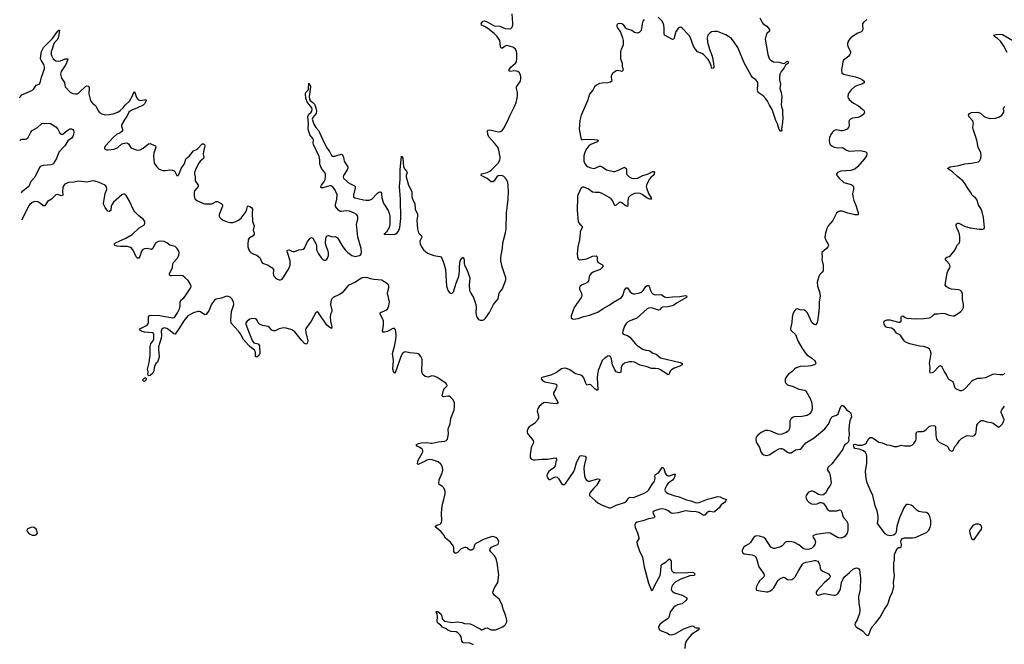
# Model space of a CAD drawing. Header units: inches. Extents: x 2143843 to 2212570, y 881249 to 1017455.
# Tile 3 of 54: x 2144813 to 2158837, y 899507 to 908408. Entities that reach past the tile are written whole.
import ezdxf

# ---------------------------------------------------------------- set-up
doc = ezdxf.new("R2010")
doc.units = ezdxf.units.IN
doc.header["$MEASUREMENT"] = 0
for name, color, linetype in [('C1859', 7, 'Continuous'), ('C1940', 7, 'Continuous'), ('C1950', 7, 'Continuous')]:
    doc.layers.add(name, color=color, linetype=linetype)

msp = doc.modelspace()

# ---------------------------------------------------------------- linework, layer by layer
at = {"layer": 'C1859', "color": 6}
for points, elevation in [([(2151278, 899498), (2151223, 899523), (2151128, 899530), (2151111, 899550), (2151099, 899619), (2151083, 899643), (2151053, 899673), (2151030, 899683), (2150961, 899690), (2150910, 899710), (2150888, 899728), (2150834, 899750), (2150806, 899786), (2150770, 899809), (2150759, 899830), (2150762, 899910), (2150758, 899938), (2150745, 899970), (2150750, 899974), (2150770, 899973), (2150810, 899940), (2150826, 899910), (2150833, 899870), (2150850, 899850), (2150870, 899838), (2150970, 899817), (2151050, 899826), (2151110, 899817), (2151150, 899802), (2151230, 899797), (2151270, 899782), (2151315, 899755), (2151371, 899730), (2151390, 899715), (2151410, 899719), (2151450, 899738), (2151470, 899740), (2151530, 899715), (2151570, 899712), (2151590, 899715), (2151630, 899728), (2151690, 899757), (2151713, 899770), (2151735, 899790), (2151752, 899830), (2151750, 899850), (2151737, 899910), (2151703, 900000)], 300), ([(2154103, 900000), (2154080, 899970), (2154066, 899910), (2154055, 899885), (2154034, 899866), (2153970, 899824), (2153933, 899790), (2153915, 899765), (2153911, 899750), (2153917, 899730), (2153931, 899711), (2153950, 899699), (2154030, 899672), (2154068, 899648), (2154090, 899643), (2154150, 899659), (2154274, 899726), (2154390, 899771), (2154410, 899764), (2154430, 899749), (2154450, 899743), (2154480, 899740), (2154491, 899730), (2154478, 899710), (2154387, 899653), (2154333, 899590), (2154308, 899550), (2154291, 899510), (2154289, 899449)], 300), ([(2156780, 900000), (2156774, 899946), (2156742, 899858), (2156715, 899810), (2156708, 899790), (2156713, 899770), (2156731, 899750), (2156819, 899699), (2156870, 899644), (2156890, 899634), (2156910, 899643), (2156932, 899710), (2156951, 899750), (2157004, 899810), (2157070, 899894), (2157127, 900000)], 400)]:
    msp.add_lwpolyline(points, dxfattribs=dict(at, elevation=elevation))
at = {"layer": 'C1940', "color": 6, "elevation": 300}
for points in [[(2144813, 907293), (2144821, 907310), (2144843, 907337), (2144996, 907404), (2145017, 907423), (2145046, 907474), (2145089, 907491), (2145105, 907510), (2145125, 907590), (2145167, 907710), (2145166, 907734), (2145155, 907770), (2145117, 907830), (2145112, 907850), (2145118, 907930), (2145124, 907956), (2145152, 908010), (2145282, 908138), (2145350, 908241), (2145370, 908259), (2145378, 908258), (2145373, 908193), (2145363, 908150), (2145350, 908124), (2145313, 908090), (2145299, 908070), (2145278, 907990), (2145263, 907950), (2145261, 907910), (2145270, 907887), (2145292, 907852), (2145310, 907835), (2145330, 907824), (2145370, 907819), (2145396, 907824), (2145462, 907850), (2145498, 907850), (2145494, 907830), (2145469, 907770), (2145403, 907670), (2145396, 907630), (2145410, 907575), (2145451, 907511), (2145455, 907470), (2145462, 907450), (2145530, 907375), (2145570, 907356), (2145610, 907351), (2145630, 907353), (2145650, 907362), (2145670, 907378), (2145750, 907457), (2145770, 907467), (2145790, 907463), (2145804, 907444), (2145798, 907350), (2145815, 907275), (2145827, 907247), (2145850, 907220), (2145899, 907179), (2145931, 907111), (2145950, 907086), (2145985, 907065), (2146033, 907053), (2146090, 907055), (2146147, 907067), (2146210, 907091), (2146246, 907114), (2146285, 907150), (2146315, 907190), (2146375, 907245), (2146418, 907322), (2146430, 907354), (2146450, 907383), (2146478, 907298), (2146490, 907279), (2146505, 907265), (2146535, 907255), (2146610, 907270), (2146617, 907257), (2146617, 907250), (2146592, 907210), (2146570, 907192), (2146490, 907151), (2146410, 907121), (2146390, 907109), (2146370, 907090), (2146340, 907030), (2146309, 906990), (2146265, 906910), (2146262, 906890), (2146276, 906850), (2146278, 906830), (2146267, 906813), (2146245, 906795), (2146191, 906770), (2146144, 906730), (2146036, 906610), (2146022, 906590), (2146019, 906570), (2146050, 906555), (2146070, 906553), (2146159, 906561), (2146210, 906588), (2146270, 906638), (2146330, 906653), (2146350, 906650), (2146361, 906641), (2146390, 906592), (2146410, 906577), (2146470, 906556), (2146510, 906550), (2146530, 906555), (2146570, 906576), (2146650, 906638), (2146670, 906642), (2146690, 906636), (2146746, 906610), (2146754, 906594), (2146726, 906506), (2146721, 906470), (2146723, 906410), (2146730, 906366), (2146766, 906310), (2146799, 906279), (2146850, 906260), (2146890, 906259), (2146950, 906268), (2146990, 906265), (2147013, 906253), (2147023, 906243), (2147050, 906187), (2147070, 906188), (2147090, 906223), (2147114, 906290), (2147158, 906350), (2147167, 906370), (2147173, 906410), (2147183, 906430), (2147232, 906468), (2147290, 906540), (2147330, 906557), (2147350, 906571), (2147410, 906637), (2147430, 906640), (2147436, 906636), (2147444, 906630), (2147451, 906610), (2147430, 906530), (2147428, 906490), (2147434, 906450), (2147432, 906430), (2147386, 906394), (2147359, 906361), (2147317, 906270), (2147304, 906230), (2147304, 906210), (2147312, 906170), (2147313, 906110), (2147354, 906050), (2147353, 906030), (2147305, 905970), (2147297, 905950), (2147296, 905896), (2147310, 905855), (2147334, 905834), (2147430, 905788), (2147450, 905784), (2147550, 905784), (2147610, 905819), (2147630, 905817), (2147684, 905790), (2147701, 905770), (2147700, 905750), (2147655, 905630), (2147655, 905610), (2147663, 905590), (2147681, 905570), (2147710, 905550), (2147770, 905527), (2147810, 905517), (2147850, 905518), (2147890, 905532), (2147930, 905552), (2147970, 905581), (2148025, 905655), (2148042, 905690), (2148056, 905744), (2148066, 905754), (2148090, 905748), (2148117, 905730), (2148130, 905710), (2148123, 905650), (2148131, 905531), (2148153, 905470), (2148137, 905410), (2148153, 905370), (2148155, 905350), (2148139, 905330), (2148084, 905296), (2148068, 905272), (2148061, 905210), (2148065, 905170), (2148075, 905130), (2148090, 905105), (2148110, 905086), (2148150, 905065), (2148192, 905052), (2148221, 905030), (2148238, 905010), (2148257, 904957), (2148270, 904941), (2148352, 904912), (2148411, 904870), (2148426, 904850), (2148429, 904830), (2148425, 904790), (2148429, 904770), (2148440, 904750), (2148456, 904730), (2148483, 904710), (2148510, 904700), (2148530, 904699), (2148550, 904713), (2148570, 904739), (2148630, 904831), (2148651, 904870), (2148664, 904910), (2148668, 904970), (2148628, 905090), (2148625, 905110), (2148630, 905125), (2148650, 905131), (2148690, 905109), (2148710, 905103), (2148730, 905103), (2148790, 905130), (2148830, 905132), (2148850, 905138), (2148870, 905151), (2148910, 905237), (2148950, 905293), (2148970, 905305), (2148990, 905294), (2149035, 905210), (2149041, 905190), (2149043, 905130), (2149070, 905070), (2149110, 905009), (2149130, 904990), (2149150, 904983), (2149170, 904983), (2149190, 904996), (2149199, 905010), (2149211, 905050), (2149212, 905090), (2149207, 905110), (2149175, 905195), (2149169, 905229), (2149173, 905290), (2149179, 905310), (2149191, 905329), (2149210, 905332), (2149270, 905314), (2149310, 905317), (2149341, 905301), (2149418, 905170), (2149447, 905130), (2149485, 905090), (2149546, 905046), (2149590, 905035), (2149630, 905041), (2149651, 905049), (2149670, 905063), (2149684, 905090), (2149679, 905150), (2149631, 905310), (2149613, 905450), (2149611, 905490), (2149629, 905570), (2149628, 905610), (2149612, 905630), (2149579, 905650), (2149510, 905678), (2149470, 905685), (2149393, 905673), (2149377, 905677), (2149354, 905694), (2149325, 905725), (2149312, 905750), (2149310, 905770), (2149331, 905850), (2149334, 905914), (2149304, 905990), (2149270, 906030), (2149250, 906040), (2149230, 906043), (2149130, 906013), (2149105, 906010), (2149102, 906030), (2149112, 906050), (2149145, 906095), (2149162, 906130), (2149170, 906170), (2149170, 906205), (2149158, 906230), (2149112, 906290), (2149102, 906310), (2149090, 906350), (2149086, 906410), (2149077, 906457), (2148996, 906630), (2148992, 906650), (2148996, 906690), (2148991, 906710), (2148948, 906768), (2148924, 906850), (2148927, 906930), (2148918, 907030), (2148930, 907060), (2148965, 907090), (2148975, 907105), (2148981, 907130), (2148974, 907150), (2148912, 907230), (2148890, 907285), (2148886, 907354), (2148891, 907370), (2148925, 907415), (2148930, 907502), (2148939, 907479), (2148950, 907473), (2148954, 907450), (2148936, 907316), (2148940, 907270), (2148950, 907255), (2148990, 907228), (2149010, 907205), (2149030, 907154), (2149041, 907110), (2149035, 907070), (2148987, 907013), (2148979, 906990), (2149001, 906921), (2149030, 906870), (2149068, 906830), (2149081, 906810), (2149150, 906653), (2149190, 906582), (2149225, 906530), (2149253, 906473), (2149270, 906463), (2149304, 906464), (2149390, 906494), (2149410, 906481), (2149417, 906470), (2149427, 906447), (2149437, 906390), (2149447, 906367), (2149486, 906310), (2149486, 906294), (2149476, 906270), (2149423, 906190), (2149419, 906170), (2149426, 906150), (2149494, 906090), (2149523, 906070), (2149581, 906041), (2149591, 906031), (2149593, 906010), (2149567, 905910), (2149570, 905883), (2149588, 905868), (2149630, 905861), (2149710, 905839), (2149750, 905835), (2149790, 905837), (2149830, 905851), (2149910, 905937), (2149930, 905949), (2149950, 905955), (2149960, 905950), (2149968, 905928), (2149972, 905870), (2149988, 905808), (2150000, 905784)], [(2144821, 906689), (2144830, 906699), (2144850, 906708), (2144890, 906705), (2144911, 906710), (2144935, 906730), (2144970, 906804), (2144990, 906828), (2145067, 906870), (2145130, 906930), (2145150, 906934), (2145170, 906930), (2145230, 906933), (2145250, 906930), (2145276, 906916), (2145330, 906881), (2145355, 906850), (2145386, 906790), (2145410, 906776), (2145430, 906775), (2145490, 906830), (2145530, 906851), (2145550, 906851), (2145570, 906844), (2145580, 906830), (2145586, 906810), (2145581, 906770), (2145570, 906743), (2145550, 906722), (2145497, 906683), (2145454, 906610), (2145370, 906519), (2145336, 906430), (2145290, 906355), (2145260, 906340), (2145149, 906331), (2145117, 906323), (2145105, 906315), (2145096, 906304), (2145030, 906165), (2144970, 906103), (2144944, 906030), (2144843, 905957), (2144832, 905940)], [(2150000, 904677), (2149970, 904696), (2149856, 904704), (2149810, 904715), (2149770, 904731), (2149730, 904736), (2149690, 904730), (2149670, 904721), (2149594, 904666), (2149490, 904621), (2149405, 904515), (2149370, 904491), (2149277, 904450), (2149258, 904430), (2149248, 904410), (2149239, 904350), (2149260, 904270), (2149258, 904250), (2149242, 904210), (2149237, 904163), (2149242, 904110), (2149261, 904030), (2149254, 904010), (2149230, 904021), (2149190, 904054), (2149070, 904233), (2149050, 904247), (2149039, 904241), (2149030, 904235), (2148967, 904113), (2148888, 904010), (2148884, 903990), (2148887, 903950), (2148915, 903830), (2148910, 903796), (2148890, 903783), (2148870, 903796), (2148830, 903837), (2148791, 903891), (2148730, 903960), (2148690, 903991), (2148610, 904012), (2148570, 904015), (2148510, 904005), (2148450, 903976), (2148430, 903974), (2148405, 903985), (2148370, 904023), (2148350, 904037), (2148270, 904051), (2148229, 904069), (2148209, 904090), (2148190, 904130), (2148170, 904147), (2148130, 904151), (2148090, 904140), (2148051, 904110), (2148035, 904090), (2148032, 904070), (2148085, 903930), (2148130, 903829), (2148150, 903804), (2148210, 903789), (2148230, 903759), (2148235, 903650), (2148224, 903630), (2148190, 903601), (2148170, 903609), (2148171, 903670), (2148160, 903700), (2148090, 903749), (2148070, 903768), (2148003, 903850), (2147959, 903930), (2147930, 903970), (2147825, 904085), (2147820, 904130), (2147831, 904249), (2147864, 904350), (2147858, 904390), (2147836, 904430), (2147810, 904453), (2147770, 904468), (2147750, 904466), (2147690, 904439), (2147610, 904425), (2147589, 904411), (2147544, 904356), (2147511, 904270), (2147470, 904207), (2147450, 904203), (2147390, 904247), (2147370, 904251), (2147350, 904250), (2147290, 904232), (2147210, 904186), (2147150, 904118), (2147090, 904017), (2147030, 903928), (2147010, 903931), (2146935, 903995), (2146910, 904010), (2146870, 904017), (2146850, 904010), (2146840, 904000), (2146828, 903972), (2146832, 903910), (2146827, 903870), (2146792, 903748), (2146791, 903710), (2146801, 903610), (2146797, 903583), (2146774, 903530), (2146753, 903507), (2146732, 903468), (2146720, 903390), (2146711, 903369), (2146670, 903337), (2146650, 903333), (2146640, 903350), (2146642, 903390), (2146636, 903430), (2146659, 903521), (2146674, 903630), (2146671, 903750), (2146682, 903790), (2146712, 903828), (2146722, 903850), (2146725, 903870), (2146722, 903922), (2146717, 903937), (2146707, 903947), (2146590, 903957), (2146544, 903970), (2146519, 903990), (2146536, 904010), (2146610, 904046), (2146638, 904070), (2146649, 904091), (2146648, 904172), (2146653, 904187), (2146665, 904195), (2146690, 904198), (2146810, 904193), (2146990, 904159), (2147010, 904165), (2147024, 904176), (2147063, 904230), (2147090, 904290), (2147100, 904330), (2147101, 904390), (2147110, 904410), (2147150, 904443), (2147170, 904468), (2147239, 904570), (2147250, 904590), (2147254, 904610), (2147243, 904643), (2147212, 904690), (2147172, 904732), (2147137, 904757), (2147105, 904765), (2146976, 904756), (2146960, 904760), (2146945, 904770), (2146949, 904790), (2146989, 904870), (2146995, 904930), (2147002, 904950), (2147057, 905003), (2147082, 905050), (2147085, 905090), (2147079, 905110), (2147056, 905150), (2147030, 905175), (2146954, 905194), (2146910, 905228), (2146870, 905246), (2146830, 905252), (2146790, 905248), (2146750, 905227), (2146738, 905210), (2146712, 905150), (2146690, 905135), (2146630, 905148), (2146590, 905143), (2146567, 905133), (2146549, 905111), (2146526, 905034), (2146510, 905010), (2146490, 905012), (2146470, 905029), (2146436, 905116), (2146410, 905148), (2146390, 905160), (2146350, 905176), (2146250, 905177), (2146202, 905182), (2146174, 905190), (2146162, 905202), (2146159, 905210), (2146179, 905230), (2146327, 905293), (2146413, 905347), (2146517, 905443), (2146580, 905480), (2146591, 905490), (2146598, 905510), (2146594, 905534), (2146579, 905559), (2146510, 905615), (2146453, 905670), (2146438, 905690), (2146374, 905834), (2146330, 905905), (2146310, 905920), (2146290, 905920), (2146270, 905912), (2146150, 905810), (2146124, 905770), (2146118, 905750), (2146111, 905689), (2146090, 905673), (2146070, 905682), (2146030, 905730), (2146012, 905770), (2146008, 905790), (2146032, 905930), (2146054, 905990), (2146050, 906026), (2146033, 906050), (2145944, 906090), (2145870, 906110), (2145830, 906109), (2145770, 906095), (2145650, 906109), (2145590, 906094), (2145510, 906087), (2145454, 906066), (2145437, 906043), (2145429, 906011), (2145425, 905965), (2145430, 905910), (2145410, 905897), (2145350, 905916), (2145330, 905914), (2145267, 905853), (2145210, 905818), (2145170, 905756), (2145150, 905755), (2145111, 905791), (2145070, 905814), (2145030, 905818), (2144990, 905804), (2144951, 905770), (2144938, 905750), (2144879, 905621), (2144837, 905552)], [(2150000, 903955), (2149990, 903955), (2149979, 903970), (2149996, 904050), (2149996, 904110), (2149981, 904150), (2149949, 904211), (2149948, 904230), (2149960, 904240), (2150000, 904256)]]:
    msp.add_lwpolyline(points, dxfattribs=at)
at = {"layer": 'C1940', "color": 6}
for points, elevation in [([(2146590, 903252), (2146570, 903257), (2146565, 903270), (2146575, 903290), (2146590, 903303), (2146603, 903303), (2146613, 903293), (2146608, 903270)], 300), ([(2145010, 901175), (2144970, 901174), (2144921, 901150), (2144916, 901130), (2144923, 901110), (2144950, 901080), (2144990, 901064), (2145030, 901062), (2145050, 901067), (2145065, 901090), (2145061, 901110), (2145046, 901150), (2145021, 901170)], 400)]:
    msp.add_lwpolyline(points, close=True, dxfattribs=dict(at, elevation=elevation))
at = {"layer": 'C1950', "color": 6}
for points, elevation in [([(2150000, 905784), (2150007, 905770), (2150061, 905690), (2150077, 905650), (2150083, 905610), (2150083, 905490), (2150075, 905445), (2150039, 905381), (2150024, 905370), (2150020, 905360), (2150001, 905350), (2150010, 905345), (2150066, 905354), (2150150, 905349), (2150170, 905355), (2150190, 905370), (2150210, 905395), (2150230, 905448), (2150243, 905577), (2150236, 905850), (2150225, 906030), (2150234, 906130), (2150232, 906268), (2150250, 906464), (2150270, 906435), (2150282, 906310), (2150297, 906277), (2150322, 906250), (2150331, 906231), (2150318, 906190), (2150319, 906170), (2150351, 906051), (2150400, 905960), (2150400, 905890), (2150404, 905864), (2150416, 905830), (2150441, 905790), (2150446, 905710), (2150479, 905639), (2150478, 905610), (2150468, 905550), (2150478, 905430), (2150493, 905373), (2150537, 905330), (2150543, 905310), (2150511, 905250), (2150515, 905215), (2150536, 905170), (2150563, 905130), (2150621, 905081), (2150710, 905047), (2150796, 905036), (2150810, 905030), (2150825, 905010), (2150856, 904936), (2150876, 904850), (2150893, 904610), (2150910, 904556), (2150930, 904525), (2150950, 904512), (2150970, 904508), (2150991, 904529), (2151028, 904652), (2151066, 904750), (2151078, 904830), (2151078, 904890), (2151086, 904970), (2151110, 905008), (2151130, 905023), (2151136, 905016), (2151144, 904985), (2151143, 904930), (2151147, 904910), (2151180, 904850), (2151227, 904730), (2151215, 904630), (2151221, 904550), (2151238, 904510), (2151277, 904450), (2151308, 904350), (2151313, 904310), (2151309, 904230), (2151322, 904182), (2151330, 904164), (2151350, 904138), (2151374, 904126), (2151410, 904125), (2151430, 904134), (2151450, 904154), (2151505, 904235), (2151560, 904350), (2151626, 904430), (2151641, 904510), (2151673, 904547), (2151690, 904575), (2151739, 904701), (2151737, 904730), (2151685, 904885), (2151667, 904970), (2151664, 905010), (2151669, 905051), (2151690, 905152), (2151696, 905230), (2151731, 905370), (2151741, 905430), (2151746, 905650), (2151770, 905850), (2151774, 905954), (2151771, 906050), (2151764, 906090), (2151747, 906130), (2151710, 906173), (2151690, 906184), (2151670, 906189), (2151630, 906181), (2151610, 906170), (2151570, 906114), (2151550, 906096), (2151530, 906099), (2151470, 906147), (2151384, 906190), (2151390, 906210), (2151470, 906229), (2151510, 906249), (2151530, 906266), (2151631, 906370), (2151653, 906410), (2151657, 906430), (2151657, 906450), (2151636, 906550), (2151622, 906590), (2151578, 906650), (2151497, 906737), (2151482, 906770), (2151474, 906826), (2151484, 906836), (2151510, 906839), (2151610, 906815), (2151650, 906811), (2151670, 906818), (2151685, 906830), (2151710, 906863), (2151767, 906970), (2151798, 907050), (2151860, 907170), (2151883, 907230), (2151900, 907290), (2151905, 907330), (2151902, 907370), (2151888, 907430), (2151890, 907450), (2151945, 907530), (2151953, 907570), (2151950, 907601), (2151941, 907630), (2151930, 907651), (2151910, 907670), (2151870, 907678), (2151790, 907670), (2151780, 907690), (2151809, 907730), (2151876, 907790), (2151890, 907811), (2151896, 907850), (2151895, 907930), (2151890, 907957), (2151873, 907990), (2151850, 908009), (2151835, 908015), (2151770, 908037), (2151750, 908039), (2151728, 908032), (2151690, 908001), (2151670, 908001), (2151663, 908023), (2151653, 908110), (2151615, 908170), (2151572, 908212), (2151482, 908282), (2151432, 908312), (2151392, 908330), (2151385, 908350), (2151410, 908387), (2151430, 908392), (2151470, 908378), (2151570, 908320), (2151650, 908316), (2151730, 908284), (2151790, 908278), (2151810, 908283), (2151830, 908303), (2151837, 908330), (2151839, 908361), (2151830, 908490)], 300), ([(2153707, 908410), (2153690, 908386), (2153677, 908350), (2153666, 908254), (2153635, 908225), (2153610, 908216), (2153570, 908225), (2153530, 908253), (2153457, 908277), (2153446, 908286), (2153420, 908330), (2153391, 908350), (2153348, 908352), (2153332, 908348), (2153322, 908338), (2153318, 908330), (2153320, 908310), (2153327, 908290), (2153372, 908230), (2153401, 908150), (2153410, 908110), (2153408, 908050), (2153399, 908021), (2153380, 907990), (2153371, 907950), (2153369, 907871), (2153371, 907850), (2153396, 907790), (2153396, 907750), (2153407, 907690), (2153401, 907679), (2153390, 907671), (2153330, 907682), (2153310, 907678), (2153259, 907641), (2153239, 907610), (2153236, 907590), (2153245, 907530), (2153230, 907518), (2153190, 907509), (2153110, 907506), (2153070, 907499), (2153030, 907477), (2153000, 907450), (2152978, 907402), (2152947, 907373), (2152930, 907346), (2152901, 907250), (2152812, 907050), (2152791, 906971), (2152782, 906850), (2152810, 906703), (2152830, 906701), (2152890, 906706), (2153002, 906702), (2153038, 906698), (2153053, 906690), (2153043, 906670), (2153030, 906661), (2152950, 906629), (2152918, 906610), (2152890, 906572), (2152859, 906510), (2152847, 906467), (2152848, 906390), (2152869, 906350), (2152888, 906328), (2152910, 906311), (2152950, 906296), (2152990, 906290), (2153010, 906293), (2153070, 906321), (2153090, 906323), (2153110, 906313), (2153170, 906267), (2153270, 906245), (2153290, 906246), (2153353, 906267), (2153410, 906299), (2153430, 906306), (2153452, 906290), (2153457, 906270), (2153454, 906214), (2153461, 906201), (2153494, 906170), (2153530, 906151), (2153550, 906146), (2153611, 906150), (2153690, 906187), (2153753, 906207), (2153830, 906247), (2153846, 906246), (2153853, 906230), (2153849, 906210), (2153836, 906190), (2153801, 906159), (2153780, 906130), (2153741, 906050), (2153738, 906030), (2153741, 906010), (2153768, 905930), (2153808, 905870), (2153810, 905850), (2153790, 905850), (2153750, 905867), (2153678, 905918), (2153650, 905933), (2153610, 905937), (2153569, 905931), (2153515, 905905), (2153497, 905890), (2153487, 905873), (2153477, 905830), (2153477, 905770), (2153470, 905747), (2153450, 905749), (2153390, 905797), (2153370, 905806), (2153350, 905802), (2153310, 905763), (2153290, 905758), (2153258, 905830), (2153237, 905857), (2153210, 905876), (2153110, 905931), (2153070, 905947), (2153010, 905945), (2152972, 905952), (2152910, 905997), (2152850, 906022), (2152830, 906022), (2152810, 906010), (2152763, 905910), (2152756, 905884), (2152753, 905690), (2152768, 905528), (2152790, 905494), (2152822, 905470), (2152830, 905450), (2152798, 905390), (2152794, 905370), (2152785, 905270), (2152763, 905170), (2152755, 905070), (2152757, 905030), (2152770, 905000), (2152790, 904988), (2152890, 905002), (2152970, 905038), (2153025, 905045), (2153037, 905030), (2153036, 904970), (2153052, 904950), (2153115, 904915), (2153120, 904910), (2153120, 904890), (2153106, 904870), (2153081, 904850), (2152990, 904817), (2152952, 904790), (2152935, 904770), (2152924, 904750), (2152918, 904702), (2152904, 904670), (2152870, 904647), (2152814, 904626), (2152797, 904610), (2152787, 904590), (2152787, 904570), (2152816, 904510), (2152821, 904470), (2152812, 904448), (2152710, 904308), (2152666, 904190), (2152670, 904159), (2152685, 904145), (2152702, 904142), (2152770, 904152), (2152850, 904178), (2152930, 904196), (2153050, 904239), (2153126, 904294), (2153210, 904338), (2153270, 904382), (2153383, 904450), (2153403, 904477), (2153430, 904554), (2153450, 904585), (2153470, 904587), (2153510, 904530), (2153530, 904510), (2153550, 904501), (2153570, 904500), (2153629, 904511), (2153670, 904527), (2153693, 904547), (2153730, 904606), (2153750, 904621), (2153770, 904620), (2153778, 904610), (2153796, 904550), (2153810, 904522), (2153830, 904501), (2153850, 904492), (2153870, 904489), (2153950, 904493), (2153965, 904485), (2153997, 904457), (2154030, 904450), (2154110, 904461), (2154216, 904464), (2154290, 904479), (2154310, 904473), (2154314, 904470), (2154310, 904449), (2154169, 904370), (2154130, 904342), (2154106, 904330), (2154044, 904316), (2153967, 904313), (2153950, 904302), (2153930, 904276), (2153910, 904267), (2153810, 904301), (2153770, 904296), (2153750, 904287), (2153604, 904156), (2153570, 904139), (2153504, 904116), (2153470, 904096), (2153450, 904077), (2153430, 904042), (2153403, 903970), (2153401, 903950), (2153410, 903929), (2153470, 903907), (2153505, 903885), (2153582, 903790), (2153610, 903766), (2153690, 903713), (2153730, 903699), (2153770, 903696), (2153790, 903690), (2153830, 903656), (2153880, 903640), (2153939, 903590), (2154221, 903521), (2154248, 903510), (2154247, 903490), (2154218, 903470), (2154137, 903443), (2154099, 903421), (2154079, 903401), (2154064, 903356), (2154050, 903347), (2153939, 903419), (2153911, 903431), (2153870, 903438), (2153810, 903438), (2153750, 903461), (2153650, 903487), (2153570, 903527), (2153530, 903534), (2153492, 903532), (2153430, 903512), (2153400, 903490), (2153387, 903473), (2153380, 903450), (2153374, 903386), (2153370, 903380), (2153350, 903378), (2153311, 903391), (2153290, 903417), (2153259, 903490), (2153243, 903570), (2153230, 903607), (2153210, 903618), (2153190, 903614), (2153150, 903590), (2153109, 903550), (2153054, 903410), (2153041, 903350), (2153039, 903310), (2153050, 903130), (2153033, 903127), (2153010, 903141), (2152950, 903205), (2152930, 903211), (2152890, 903202), (2152870, 903240), (2152850, 903304), (2152830, 903330), (2152804, 903344), (2152730, 903363), (2152650, 903418), (2152590, 903441), (2152550, 903439), (2152530, 903431), (2152459, 903381), (2152379, 903341), (2152250, 903310), (2152241, 903290), (2152244, 903284), (2152253, 903270), (2152277, 903257), (2152295, 903250), (2152440, 903220), (2152459, 903210), (2152463, 903190), (2152460, 903170), (2152452, 903148), (2152417, 903090), (2152418, 903070), (2152481, 902950), (2152465, 902935), (2152362, 902942), (2152307, 902953), (2152274, 902950), (2152210, 902898), (2152191, 902870), (2152185, 902830), (2152202, 902762), (2152202, 902730), (2152182, 902698), (2152145, 902655), (2152070, 902607), (2152050, 902578), (2152042, 902550), (2152042, 902530), (2152048, 902510), (2152127, 902410), (2152132, 902390), (2152128, 902370), (2152097, 902310), (2152084, 902210), (2152086, 902170), (2152094, 902154), (2152104, 902144), (2152130, 902136), (2152155, 902135), (2152250, 902148), (2152330, 902144), (2152410, 902161), (2152450, 902163), (2152459, 902150), (2152459, 902130), (2152451, 902110), (2152442, 902050), (2152419, 902021), (2152372, 901990), (2152350, 901970), (2152326, 901930), (2152323, 901910), (2152327, 901890), (2152350, 901856), (2152370, 901858), (2152430, 901889), (2152450, 901893), (2152470, 901887), (2152490, 901869), (2152530, 901799), (2152550, 901784), (2152570, 901787), (2152590, 901803), (2152705, 901970), (2152722, 902010), (2152746, 902094), (2152790, 902192), (2152810, 902200), (2152868, 902188), (2152876, 902176), (2152878, 902150), (2152853, 902050), (2152849, 902011), (2152857, 901910), (2152870, 901867), (2152890, 901843), (2152912, 901832), (2152930, 901832), (2153050, 901867), (2153070, 901860), (2153078, 901850), (2153030, 901771), (2152990, 901734), (2152941, 901670), (2152930, 901650), (2152931, 901630), (2153014, 901550), (2153050, 901523), (2153110, 901490), (2153207, 901453), (2153230, 901453), (2153250, 901460), (2153311, 901489), (2153430, 901527), (2153455, 901545), (2153490, 901597), (2153510, 901603), (2153550, 901600), (2153570, 901605), (2153710, 901662), (2153750, 901684), (2153775, 901710), (2153818, 901782), (2153853, 901830), (2153863, 901870), (2153861, 901910), (2153870, 901928), (2153911, 901949), (2153970, 902030), (2153990, 902013), (2154006, 901946), (2154030, 901914), (2154050, 901907), (2154070, 901909), (2154130, 901934), (2154150, 901930), (2154140, 901890), (2154129, 901870), (2154112, 901848), (2154091, 901830), (2154050, 901805), (2154030, 901777), (2154009, 901730), (2154004, 901710), (2154008, 901690), (2154025, 901670), (2154050, 901655), (2154145, 901625), (2154190, 901616), (2154310, 901565), (2154372, 901552), (2154450, 901523), (2154490, 901527), (2154610, 901578), (2154672, 901588), (2154753, 901613), (2154791, 901611), (2154825, 901590), (2154880, 901570), (2154872, 901550), (2154854, 901530), (2154805, 901495), (2154774, 901450), (2154710, 901393), (2154690, 901390), (2154650, 901400), (2154630, 901399), (2154600, 901380), (2154570, 901349), (2154550, 901346), (2154485, 901385), (2154450, 901397), (2154370, 901399), (2154290, 901411), (2154190, 901382), (2154110, 901373), (2154090, 901377), (2154048, 901410), (2154010, 901427), (2153970, 901436), (2153930, 901435), (2153855, 901410), (2153830, 901390), (2153835, 901370), (2153860, 901330), (2153849, 901311), (2153770, 901295), (2153690, 901268), (2153610, 901250), (2153586, 901234), (2153576, 901210), (2153580, 901170), (2153614, 901094), (2153631, 901030), (2153630, 901010), (2153603, 900970), (2153606, 900934), (2153635, 900850), (2153686, 900750), (2153696, 900670), (2153709, 900610), (2153770, 900379), (2153810, 900272), (2153830, 900283), (2153858, 900350), (2153934, 900490), (2153947, 900550), (2153950, 900634), (2153964, 900650), (2154019, 900681), (2154050, 900711), (2154070, 900724), (2154091, 900690), (2154092, 900590), (2154097, 900570), (2154108, 900548), (2154130, 900532), (2154170, 900526), (2154330, 900530), (2154390, 900537), (2154410, 900533), (2154429, 900510), (2154425, 900495), (2154415, 900490), (2154357, 900483), (2154230, 900434), (2154149, 900391), (2154111, 900350), (2154100, 900330), (2154093, 900293), (2154101, 900270), (2154110, 900260), (2154142, 900242), (2154250, 900207), (2154314, 900170), (2154317, 900150), (2154301, 900130), (2154250, 900086), (2154184, 900070), (2154148, 900050), (2154125, 900030), (2154103, 900000)], 300), ([(2155356, 908436), (2155388, 908368), (2155403, 908350), (2155456, 908316), (2155493, 908267), (2155494, 908246), (2155456, 908210), (2155445, 908190), (2155429, 908130), (2155447, 908050), (2155470, 907910), (2155490, 907856), (2155512, 907830), (2155548, 907808), (2155630, 907802), (2155690, 907783), (2155710, 907790), (2155730, 907808), (2155750, 907817), (2155758, 907810), (2155758, 907790), (2155750, 907779), (2155719, 907761), (2155700, 907720), (2155660, 907670), (2155642, 907630), (2155634, 907590), (2155635, 907550), (2155648, 907490), (2155640, 907430), (2155659, 907370), (2155667, 907313), (2155657, 907190), (2155667, 907150), (2155678, 907130), (2155680, 907110), (2155676, 907070), (2155682, 907010), (2155680, 906950), (2155666, 906846), (2155668, 906832), (2155660, 906820), (2155650, 906820), (2155630, 906844), (2155606, 906926), (2155584, 906970), (2155529, 907130), (2155492, 907190), (2155466, 907246), (2155440, 907280), (2155401, 907321), (2155330, 907372), (2155321, 907410), (2155329, 907490), (2155328, 907510), (2155322, 907522), (2155296, 907550), (2155250, 907586), (2155230, 907614), (2155134, 907794), (2155042, 908010), (2154990, 908090), (2154950, 908138), (2154910, 908169), (2154870, 908191), (2154750, 908238), (2154710, 908241), (2154666, 908234), (2154642, 908218), (2154616, 908190), (2154603, 908150), (2154609, 908090), (2154636, 907990), (2154674, 907890), (2154696, 907790), (2154698, 907730), (2154690, 907718), (2154670, 907714), (2154662, 907750), (2154641, 907801), (2154619, 907839), (2154551, 907911), (2154530, 907925), (2154469, 907949), (2154432, 907992), (2154411, 908030), (2154369, 908150), (2154350, 908185), (2154250, 908289), (2154230, 908300), (2154210, 908299), (2154190, 908285), (2154161, 908239), (2154130, 908133), (2154110, 908125), (2153998, 908190), (2153992, 908212), (2153994, 908286), (2153988, 908330), (2153978, 908358), (2153958, 908390), (2153906, 908446)], 300), ([(2156881, 908410), (2156831, 908370), (2156818, 908350), (2156816, 908330), (2156824, 908270), (2156810, 908240), (2156791, 908229), (2156750, 908217), (2156676, 908170), (2156650, 908150), (2156617, 908110), (2156604, 908070), (2156604, 908050), (2156608, 908030), (2156646, 907950), (2156647, 907930), (2156639, 907910), (2156623, 907890), (2156549, 907831), (2156536, 907810), (2156517, 907690), (2156523, 907650), (2156546, 907630), (2156716, 907596), (2156782, 907570), (2156818, 907550), (2156842, 907530), (2156839, 907510), (2156823, 907497), (2156810, 907489), (2156730, 907464), (2156704, 907450), (2156658, 907410), (2156612, 907350), (2156607, 907310), (2156614, 907290), (2156629, 907270), (2156690, 907221), (2156759, 907179), (2156821, 907130), (2156841, 907110), (2156846, 907090), (2156836, 907064), (2156790, 907029), (2156750, 907015), (2156674, 907006), (2156646, 906990), (2156630, 906970), (2156625, 906950), (2156627, 906910), (2156621, 906879), (2156615, 906865), (2156598, 906850), (2156565, 906835), (2156530, 906826), (2156510, 906826), (2156450, 906840), (2156430, 906836), (2156410, 906825), (2156390, 906805), (2156367, 906770), (2156349, 906730), (2156342, 906690), (2156347, 906650), (2156359, 906630), (2156381, 906610), (2156414, 906594), (2156470, 906584), (2156530, 906588), (2156544, 906584), (2156590, 906550), (2156630, 906536), (2156784, 906544), (2156853, 906530), (2156870, 906521), (2156879, 906510), (2156879, 906490), (2156873, 906470), (2156841, 906419), (2156746, 906310), (2156710, 906279), (2156650, 906258), (2156507, 906250), (2156460, 906230), (2156447, 906210), (2156453, 906190), (2156483, 906150), (2156550, 906090), (2156658, 906058), (2156672, 906050), (2156688, 906030), (2156691, 905990), (2156677, 905930), (2156682, 905890), (2156695, 905830), (2156729, 905750), (2156745, 905685), (2156760, 905650), (2156758, 905642), (2156756, 905630), (2156750, 905627), (2156710, 905626), (2156610, 905649), (2156530, 905679), (2156490, 905678), (2156469, 905671), (2156448, 905652), (2156395, 905545), (2156330, 905473), (2156308, 905432), (2156290, 905369), (2156283, 905310), (2156290, 905277), (2156328, 905210), (2156332, 905190), (2156322, 905170), (2156304, 905150), (2156239, 905090), (2156236, 905070), (2156244, 905030), (2156237, 904990), (2156255, 904910), (2156255, 904830), (2156243, 904810), (2156210, 904776), (2156195, 904750), (2156173, 904670), (2156178, 904610), (2156203, 904530), (2156215, 904470), (2156198, 904390), (2156201, 904310), (2156192, 904210), (2156170, 904089), (2156150, 904061), (2156130, 904066), (2156094, 904094), (2156032, 904230), (2156010, 904257), (2155990, 904268), (2155930, 904272), (2155890, 904290), (2155870, 904285), (2155843, 904257), (2155823, 904210), (2155815, 904170), (2155809, 904091), (2155790, 904010), (2155794, 903990), (2155810, 903970), (2155863, 903923), (2155902, 903822), (2155952, 903730), (2155990, 903675), (2156030, 903626), (2156090, 903588), (2156135, 903550), (2156150, 903530), (2156154, 903510), (2156133, 903490), (2156084, 903476), (2156050, 903470), (2155930, 903465), (2155901, 903459), (2155873, 903447), (2155850, 903430), (2155812, 903388), (2155770, 903360), (2155742, 903330), (2155717, 903290), (2155717, 903250), (2155727, 903227), (2155750, 903206), (2155830, 903180), (2155910, 903145), (2155990, 903130), (2156010, 903118), (2156070, 903008), (2156090, 902961), (2156101, 902890), (2156099, 902861), (2156089, 902830), (2156066, 902794), (2156030, 902770), (2155956, 902756), (2155850, 902750), (2155830, 902744), (2155810, 902730), (2155792, 902710), (2155784, 902690), (2155782, 902610), (2155774, 902570), (2155763, 902550), (2155730, 902525), (2155670, 902501), (2155630, 902496), (2155610, 902500), (2155510, 902546), (2155470, 902554), (2155430, 902552), (2155376, 902524), (2155327, 902490), (2155303, 902457), (2155297, 902430), (2155303, 902390), (2155352, 902312), (2155370, 902250), (2155390, 902223), (2155410, 902209), (2155430, 902201), (2155450, 902198), (2155490, 902209), (2155570, 902262), (2155630, 902291), (2155650, 902296), (2155670, 902296), (2155690, 902290), (2155750, 902246), (2155770, 902236), (2155802, 902238), (2155862, 902278), (2155930, 902289), (2155943, 902297), (2156010, 902378), (2156130, 902452), (2156281, 902579), (2156334, 902646), (2156370, 902737), (2156390, 902753), (2156448, 902772), (2156469, 902791), (2156510, 902894), (2156530, 902915), (2156550, 902903), (2156590, 902850), (2156630, 902826), (2156650, 902802), (2156659, 902750), (2156639, 902690), (2156626, 902630), (2156624, 902570), (2156630, 902490), (2156620, 902450), (2156624, 902410), (2156620, 902400), (2156614, 902386), (2156593, 902367), (2156566, 902350), (2156550, 902329), (2156536, 902290), (2156478, 902202), (2156381, 902079), (2156330, 902030), (2156318, 902010), (2156318, 901990), (2156347, 901947), (2156359, 901910), (2156369, 901810), (2156368, 901790), (2156359, 901770), (2156326, 901730), (2156295, 901665), (2156261, 901639), (2156230, 901633), (2156190, 901642), (2156130, 901682), (2156110, 901692), (2156090, 901692), (2156070, 901687), (2156044, 901670), (2156015, 901630), (2156010, 901610), (2156013, 901590), (2156030, 901558), (2156059, 901530), (2156090, 901509), (2156137, 901503), (2156171, 901509), (2156210, 901526), (2156227, 901527), (2156257, 901517), (2156287, 901487), (2156318, 901430), (2156348, 901408), (2156450, 901410), (2156490, 901425), (2156510, 901418), (2156524, 901390), (2156539, 901330), (2156552, 901310), (2156589, 901269), (2156610, 901231), (2156608, 901130), (2156598, 901090), (2156571, 901050), (2156550, 901033), (2156510, 901018), (2156470, 901024), (2156356, 901090), (2156330, 901096), (2156158, 901070), (2156120, 901060), (2156109, 901050), (2156115, 901030), (2156137, 900997), (2156147, 900970), (2156139, 900930), (2156120, 900900), (2156090, 900875), (2156059, 900861), (2156030, 900857), (2156001, 900861), (2155974, 900874), (2155910, 900924), (2155850, 900959), (2155810, 900970), (2155770, 900974), (2155731, 900969), (2155719, 900961), (2155675, 900910), (2155650, 900895), (2155570, 900873), (2155550, 900873), (2155530, 900880), (2155514, 900894), (2155434, 901010), (2155410, 901030), (2155350, 901048), (2155310, 901053), (2155277, 901043), (2155258, 901022), (2155224, 900956), (2155202, 900938), (2155150, 900911), (2155127, 900890), (2155103, 900850), (2155103, 900830), (2155112, 900810), (2155130, 900799), (2155244, 900784), (2155270, 900775), (2155290, 900762), (2155309, 900729), (2155342, 900610), (2155411, 900510), (2155417, 900490), (2155410, 900470), (2155392, 900448), (2155350, 900412), (2155335, 900390), (2155307, 900330), (2155301, 900310), (2155302, 900290), (2155310, 900280), (2155333, 900273), (2155450, 900254), (2155470, 900256), (2155509, 900271), (2155533, 900287), (2155555, 900310), (2155590, 900367), (2155609, 900410), (2155639, 900441), (2155690, 900464), (2155710, 900460), (2155750, 900433), (2155770, 900426), (2155811, 900430), (2155841, 900450), (2155859, 900470), (2155905, 900555), (2155963, 900650), (2155977, 900663), (2156010, 900679), (2156070, 900686), (2156130, 900704), (2156150, 900703), (2156179, 900690), (2156196, 900670), (2156208, 900632), (2156213, 900593), (2156225, 900570), (2156252, 900552), (2156334, 900514), (2156352, 900490), (2156355, 900470), (2156347, 900450), (2156339, 900441), (2156275, 900390), (2156170, 900276), (2156159, 900250), (2156158, 900230), (2156163, 900223), (2156170, 900213), (2156190, 900209), (2156270, 900230), (2156410, 900209), (2156430, 900210), (2156450, 900218), (2156470, 900234), (2156490, 900263), (2156503, 900297), (2156520, 900390), (2156541, 900439), (2156564, 900476), (2156631, 900530), (2156690, 900585), (2156730, 900599), (2156750, 900594), (2156764, 900584), (2156773, 900570), (2156791, 900450), (2156784, 900290), (2156760, 900190), (2156765, 900090), (2156781, 900010), (2156780, 900000)], 400), ([(2158880, 907940), (2158831, 908031), (2158781, 908101), (2158740, 908140), (2158698, 908170), (2158687, 908190), (2158722, 908198), (2158790, 908201), (2158810, 908197), (2158990, 908091)], 400), ([(2158847, 903370), (2158828, 903352), (2158810, 903346), (2158774, 903346), (2158690, 903356), (2158669, 903351), (2158570, 903306), (2158510, 903296), (2158450, 903295), (2158430, 903288), (2158390, 903269), (2158370, 903252), (2158292, 903168), (2158250, 903130), (2158230, 903118), (2158210, 903118), (2158149, 903149), (2158139, 903159), (2158131, 903170), (2158110, 903250), (2158058, 903278), (2158036, 903296), (2158010, 903359), (2157979, 903399), (2157950, 903459), (2157930, 903478), (2157910, 903469), (2157830, 903387), (2157810, 903374), (2157787, 903370), (2157776, 903390), (2157781, 903450), (2157771, 903511), (2157794, 903650), (2157787, 903687), (2157770, 903712), (2157746, 903730), (2157690, 903749), (2157630, 903758), (2157490, 903789), (2157430, 903813), (2157410, 903831), (2157363, 903903), (2157341, 903921), (2157301, 903941), (2157267, 903990), (2157230, 904011), (2157170, 904020), (2157150, 904033), (2157127, 904070), (2157121, 904099), (2157126, 904114), (2157140, 904120), (2157170, 904129), (2157208, 904132), (2157330, 904096), (2157350, 904096), (2157366, 904114), (2157370, 904176), (2157375, 904185), (2157390, 904190), (2157424, 904164), (2157450, 904157), (2157573, 904147), (2157690, 904150), (2157770, 904161), (2157803, 904177), (2157830, 904204), (2157850, 904217), (2157890, 904216), (2157950, 904227), (2157990, 904220), (2158050, 904199), (2158110, 904187), (2158130, 904189), (2158216, 904250), (2158235, 904270), (2158254, 904306), (2158256, 904350), (2158244, 904424), (2158242, 904502), (2158232, 904532), (2158213, 904550), (2158190, 904558), (2158087, 904567), (2158050, 904576), (2158007, 904607), (2157995, 904630), (2158022, 904798), (2158033, 904827), (2158060, 904870), (2158066, 904890), (2158063, 904910), (2158050, 904930), (2158013, 904970), (2158001, 904990), (2158002, 905010), (2158017, 905023), (2158050, 905035), (2158073, 905050), (2158122, 905110), (2158146, 905150), (2158163, 905190), (2158187, 905213), (2158197, 905230), (2158202, 905250), (2158203, 905310), (2158197, 905350), (2158185, 905390), (2158157, 905450), (2158153, 905487), (2158159, 905501), (2158170, 905510), (2158190, 905509), (2158270, 905467), (2158350, 905440), (2158477, 905423), (2158530, 905421), (2158549, 905431), (2158553, 905447), (2158539, 905590), (2158522, 905670), (2158506, 905710), (2158470, 905770), (2158445, 905845), (2158426, 905870), (2158393, 905893), (2158378, 905910), (2158358, 905950), (2158313, 906013), (2158282, 906070), (2158245, 906110), (2158170, 906172), (2158100, 906240), (2158027, 906290), (2158068, 906312), (2158190, 906331), (2158273, 906353), (2158370, 906365), (2158470, 906384), (2158490, 906402), (2158504, 906430), (2158508, 906472), (2158502, 906510), (2158464, 906590), (2158447, 906690), (2158393, 906850), (2158391, 906870), (2158397, 906930), (2158393, 906950), (2158382, 906970), (2158332, 907030), (2158329, 907050), (2158341, 907070), (2158370, 907088), (2158450, 907091), (2158470, 907087), (2158496, 907076), (2158550, 907029), (2158570, 907018), (2158630, 907002), (2158710, 907005), (2158770, 907022), (2158804, 907050), (2158823, 907077), (2158830, 907090), (2158828, 907150), (2158844, 907170)], 400), ([(2150000, 904256), (2150030, 904267), (2150050, 904283), (2150072, 904330), (2150081, 904390), (2150054, 904510), (2150073, 904590), (2150073, 904610), (2150064, 904630), (2150044, 904650), (2150000, 904677)], 300), ([(2151703, 900000), (2151700, 900010), (2151685, 900070), (2151641, 900150), (2151570, 900210), (2151556, 900230), (2151553, 900250), (2151577, 900310), (2151625, 900390), (2151639, 900499), (2151616, 900670), (2151601, 900730), (2151578, 900770), (2151525, 900825), (2151511, 900850), (2151513, 900870), (2151532, 900890), (2151569, 900911), (2151622, 900930), (2151635, 900950), (2151636, 900970), (2151619, 901010), (2151593, 901030), (2151550, 901042), (2151530, 901037), (2151430, 901004), (2151310, 900942), (2151296, 900930), (2151290, 900918), (2151276, 900870), (2151251, 900849), (2151230, 900850), (2151205, 900865), (2151190, 900880), (2151170, 900889), (2151150, 900887), (2151102, 900870), (2151050, 900818), (2151030, 900805), (2151010, 900806), (2150999, 900830), (2150996, 900890), (2150987, 900910), (2150950, 900965), (2150880, 901020), (2150848, 901070), (2150815, 901110), (2150744, 901170), (2150730, 901190), (2150755, 901205), (2150802, 901218), (2150813, 901227), (2150819, 901241), (2150824, 901270), (2150819, 901370), (2150824, 901436), (2150835, 901505), (2150856, 901570), (2150873, 901653), (2150872, 901692), (2150855, 901735), (2150836, 901756), (2150790, 901783), (2150783, 901803), (2150790, 901850), (2150833, 901950), (2150839, 901990), (2150834, 902030), (2150810, 902075), (2150772, 902110), (2150690, 902136), (2150650, 902143), (2150610, 902133), (2150571, 902109), (2150490, 902071), (2150481, 902081), (2150483, 902110), (2150490, 902132), (2150544, 902230), (2150553, 902250), (2150554, 902270), (2150545, 902290), (2150513, 902313), (2150474, 902330), (2150462, 902350), (2150494, 902370), (2150530, 902378), (2150610, 902385), (2150670, 902373), (2150690, 902374), (2150773, 902393), (2150870, 902401), (2150891, 902410), (2150906, 902430), (2150912, 902450), (2150919, 902510), (2150915, 902570), (2150920, 902590), (2150943, 902650), (2150954, 902726), (2151001, 902850), (2151007, 902890), (2151007, 902950), (2150989, 902990), (2150949, 903029), (2150930, 903042), (2150910, 903044), (2150850, 903032), (2150838, 903038), (2150833, 903050), (2150852, 903130), (2150866, 903154), (2150900, 903190), (2150899, 903210), (2150881, 903230), (2150758, 903310), (2150715, 903330), (2150685, 903335), (2150630, 903316), (2150610, 903317), (2150590, 903324), (2150557, 903350), (2150545, 903370), (2150539, 903410), (2150547, 903530), (2150544, 903570), (2150528, 903610), (2150510, 903631), (2150490, 903645), (2150470, 903652), (2150370, 903661), (2150310, 903674), (2150290, 903669), (2150268, 903650), (2150244, 903610), (2150170, 903401), (2150150, 903370), (2150142, 903382), (2150127, 903430), (2150138, 903550), (2150121, 903650), (2150152, 903750), (2150171, 903851), (2150177, 903910), (2150171, 903971), (2150164, 903990), (2150150, 904008), (2150130, 904010), (2150050, 903965), (2150010, 903954), (2150000, 903955)], 300), ([(2157127, 900000), (2157132, 900008), (2157172, 900070), (2157190, 900110), (2157210, 900190), (2157244, 900250), (2157264, 900330), (2157259, 900390), (2157275, 900490), (2157265, 900570), (2157263, 900670), (2157271, 900710), (2157272, 900788), (2157310, 900871), (2157330, 900886), (2157354, 900886), (2157370, 900894), (2157373, 900930), (2157362, 900970), (2157369, 900991), (2157387, 901013), (2157417, 901023), (2157530, 901025), (2157570, 901030), (2157730, 901102), (2157759, 901130), (2157782, 901170), (2157791, 901210), (2157790, 901270), (2157770, 901349), (2157750, 901377), (2157730, 901386), (2157670, 901390), (2157622, 901402), (2157590, 901418), (2157539, 901470), (2157513, 901490), (2157470, 901502), (2157450, 901498), (2157430, 901484), (2157406, 901450), (2157345, 901310), (2157307, 901190), (2157296, 901104), (2157282, 901078), (2157257, 901063), (2157210, 901055), (2157170, 901061), (2157141, 901080), (2157066, 901186), (2157030, 901230), (2157040, 901290), (2157041, 901330), (2157028, 901408), (2156999, 901479), (2156963, 901630), (2156925, 901710), (2156886, 901810), (2156869, 901870), (2156862, 901970), (2156878, 902090), (2156880, 902190), (2156874, 902214), (2156860, 902240), (2156830, 902264), (2156770, 902287), (2156710, 902299), (2156699, 902310), (2156690, 902352), (2156710, 902358), (2156750, 902344), (2156783, 902343), (2156810, 902346), (2156850, 902360), (2156870, 902373), (2156910, 902442), (2156930, 902455), (2156950, 902454), (2156970, 902444), (2157016, 902410), (2157050, 902390), (2157098, 902378), (2157162, 902350), (2157210, 902347), (2157270, 902328), (2157290, 902327), (2157313, 902327), (2157370, 902343), (2157416, 902336), (2157503, 902337), (2157530, 902350), (2157551, 902369), (2157576, 902410), (2157583, 902430), (2157582, 902510), (2157590, 902533), (2157610, 902541), (2157670, 902540), (2157690, 902545), (2157726, 902570), (2157770, 902614), (2157790, 902623), (2157827, 902627), (2157850, 902620), (2157859, 902610), (2157860, 902490), (2157873, 902433), (2157886, 902410), (2157910, 902389), (2158024, 902330), (2158037, 902317), (2158047, 902290), (2158064, 902270), (2158090, 902259), (2158110, 902270), (2158132, 902328), (2158173, 902367), (2158199, 902410), (2158230, 902438), (2158290, 902474), (2158310, 902481), (2158390, 902474), (2158416, 902490), (2158430, 902511), (2158436, 902530), (2158446, 902630), (2158463, 902657), (2158494, 902686), (2158510, 902695), (2158530, 902696), (2158590, 902678), (2158650, 902667), (2158677, 902657), (2158750, 902605), (2158770, 902608), (2158790, 902625), (2158810, 902651), (2158830, 902690), (2158833, 902710), (2158830, 902722), (2158795, 902810), (2158793, 902830), (2158801, 902850), (2158840, 902900)], 400)]:
    msp.add_lwpolyline(points, dxfattribs=dict(at, elevation=elevation))
at = {"layer": 'C1950', "color": 6, "elevation": 400}
msp.add_lwpolyline([(2158470, 901220), (2158430, 901219), (2158409, 901210), (2158385, 901190), (2158352, 901150), (2158341, 901130), (2158344, 901090), (2158370, 901017), (2158390, 900999), (2158410, 901003), (2158511, 901150), (2158516, 901170), (2158513, 901190), (2158496, 901210)], close=True, dxfattribs=at)

doc.saveas('drawing.dxf')
